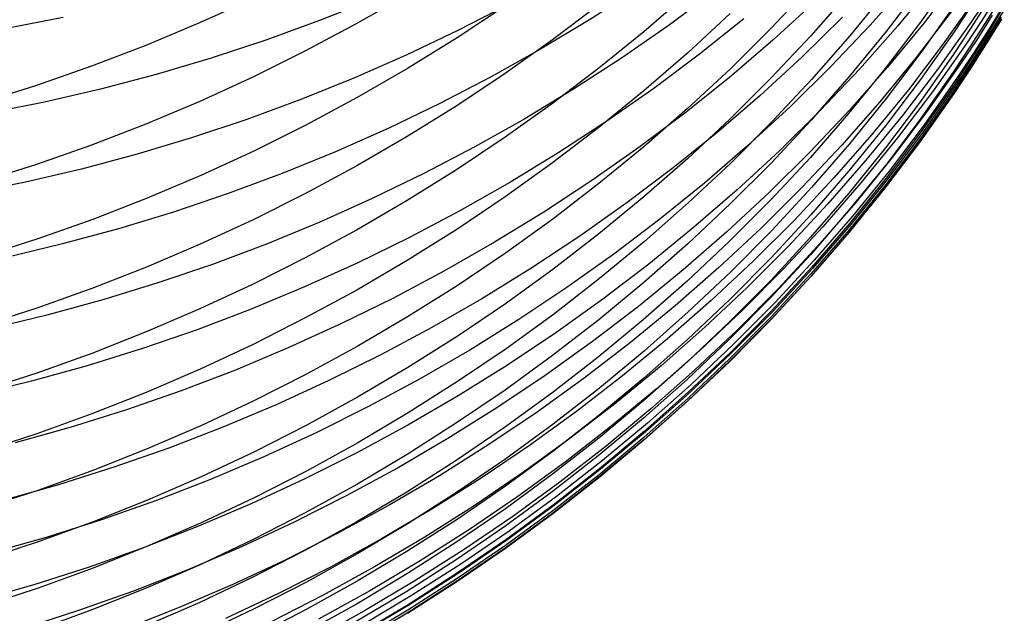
# Model space of a CAD drawing. Extents: x -383 to 1849, y -1185 to -529.
# Tile 244 of 256: x 213 to 221, y -1117 to -1112. Entities that reach past the tile are written whole.
import ezdxf

# ---------------------------------------------------------------- set-up
doc = ezdxf.new("R2010")
doc.units = 0
doc.layers.add('PREDEFINITO', color=7, linetype='CONTINUOUS')

msp = doc.modelspace()

# ---------------------------------------------------------------- linework, layer by layer
at = {"layer": 'PREDEFINITO'}
for p, q in [((220.7831, -1111.5138, 589.6073), (220.5029, -1111.9104, 589.6515)), ((219.584, -1111.6075, 597.4319), (219.252, -1111.9599, 597.5002)), ((220.3979, -1111.5774, 555.6841), (220.081, -1111.9342, 555.5798)), ((220.5088, -1111.6013, 591.5585), (220.2147, -1111.9874, 591.6097)), ((220.6177, -1111.5711, 557.6246), (220.3127, -1111.94, 557.527)), ((220.8249, -1111.5342, 559.5528), (220.5329, -1111.9146, 559.4625)), ((216.1992, -1111.6824, 607.5778), (215.7768, -1111.9242, 607.6499)), ((218.1323, -1111.6319, 545.5289), (217.731, -1111.8898, 545.407)), ((218.5536, -1111.6719, 601.4325), (218.1864, -1111.9895, 601.507)), ((218.773, -1111.6557, 547.6203), (218.3907, -1111.939, 547.499)), ((219.9039, -1111.6589, 595.4728), (219.5843, -1112.0228, 595.536)), ((220.2173, -1111.6491, 593.5133), (219.9103, -1112.0245, 593.5708)), ((221.147, -1111.6915, 567.0482), (221.0165, -1111.8952, 567.0199)), ((214.9086, -1111.7132, 609.6853), (214.4647, -1111.9151, 609.7498)), ((215.9139, -1111.7191, 541.1058), (215.4691, -1111.8967, 540.9965)), ((217.0264, -1111.7739, 605.532), (216.6211, -1112.0418, 605.6061)), ((217.053, -1111.7605, 543.3107), (216.6283, -1111.9791, 543.1939)), ((217.8096, -1111.7645, 603.4805), (217.4222, -1112.058, 603.5555)), ((219.6183, -1111.7398, 551.6723), (219.2659, -1112.0613, 551.5579)), ((220.7902, -1111.7629, 587.6941), (220.5103, -1112.1605, 587.7299)), ((220.9728, -1111.6983, 563.3077), (220.6943, -1112.0915, 563.234)), ((221.049, -1111.7667, 583.8348), (220.918, -1111.9718, 583.8453)), ((221.0595, -1111.7101, 565.181), (220.9252, -1111.9109, 565.1483)), ((221.1765, -1111.7044, 581.9268), (221.0491, -1111.9119, 581.9338)), ((221.2055, -1111.7575, 570.7453), (221.0783, -1111.9644, 570.7261)), ((218.9096, -1111.836, 599.464), (218.5535, -1112.1659, 599.5347)), ((220.7601, -1111.8225, 561.3919), (220.4677, -1112.2048, 561.3104)), ((220.919, -1111.7877, 585.7661), (220.7844, -1111.9903, 585.7802)), ((221.1049, -1111.852, 568.8846), (220.9741, -1112.0561, 568.8609)), ((221.1831, -1111.8094, 580.0057), (221.0558, -1112.0171, 580.0086)), ((221.1929, -1111.8227, 572.5861), (221.0655, -1112.03, 572.5718)), ((213.3208, -1111.8694, 538.6444), (212.8472, -1111.9621, 538.562)), ((214.4647, -1111.9151, 609.7498), (214.0146, -1112.1037, 609.8101)), ((215.4691, -1111.8967, 540.9965), (215.0184, -1112.0609, 540.892)), ((215.7768, -1111.9242, 607.6499), (215.3467, -1112.1534, 607.7182)), ((217.731, -1111.8898, 545.407), (217.3211, -1112.1357, 545.2887)), ((218.3907, -1111.939, 547.499), (217.9988, -1112.2107, 547.3809)), ((219.0244, -1111.8812, 549.5913), (218.6515, -1112.1785, 549.4744)), ((219.8494, -1111.8679, 553.6272), (219.5087, -1112.2019, 553.5185)), ((220.081, -1111.9342, 555.5798), (219.7518, -1112.2808, 555.4774)), ((220.3127, -1111.94, 557.527), (219.9947, -1112.299, 557.4311)), ((220.5029, -1111.9104, 589.6515), (220.2089, -1112.2975, 589.6946)), ((220.5329, -1111.9146, 559.4625), (220.2276, -1112.2852, 559.3736)), ((220.9252, -1111.9109, 565.1483), (220.6459, -1112.3056, 565.0837)), ((221.0165, -1111.8952, 567.0199), (220.8822, -1112.0966, 566.9918)), ((221.0491, -1111.9119, 581.9338), (220.918, -1112.1172, 581.9407)), ((221.1774, -1111.8866, 578.1177), (221.0501, -1112.0942, 578.1151)), ((221.179, -1111.8664, 574.375), (221.0517, -1112.0738, 574.364)), ((221.1817, -1111.884, 576.164), (221.0542, -1112.0915, 576.1552)), ((216.6283, -1111.9791, 543.1939), (216.1963, -1112.1849, 543.0814)), ((218.1864, -1111.9895, 601.507), (217.8088, -1112.2958, 601.5789)), ((219.252, -1111.9599, 597.5002), (218.908, -1112.3017, 597.5665)), ((219.5843, -1112.0228, 595.536), (219.2523, -1112.3764, 595.5975)), ((220.2147, -1111.9874, 591.6097), (219.9072, -1112.3638, 591.6596)), ((220.7844, -1111.9903, 585.7802), (220.5046, -1112.3884, 585.8079)), ((220.918, -1111.9718, 583.8453), (220.7834, -1112.1747, 583.8557)), ((221.0558, -1112.0171, 580.0086), (220.9249, -1112.2225, 580.0115)), ((221.0783, -1111.9644, 570.7261), (220.9475, -1112.1689, 570.7071)), ((214.0146, -1112.1037, 609.8101), (213.5588, -1112.2787, 609.866)), ((215.0184, -1112.0609, 540.892), (214.5621, -1112.2116, 540.7926)), ((216.6211, -1112.0418, 605.6061), (216.2072, -1112.2975, 605.6769)), ((217.4222, -1112.058, 603.5555), (217.0251, -1112.3397, 603.6275)), ((219.2659, -1112.0613, 551.5579), (218.9025, -1112.3719, 551.446)), ((219.9103, -1112.0245, 593.5708), (219.5905, -1112.3898, 593.6269)), ((220.6943, -1112.0915, 563.234), (220.4019, -1112.4751, 563.1615)), ((220.8822, -1112.0966, 566.9918), (220.6031, -1112.4925, 566.9364)), ((220.9741, -1112.0561, 568.8609), (220.8398, -1112.258, 568.8374)), ((221.0501, -1112.0942, 578.1151), (220.9191, -1112.2996, 578.1126)), ((221.0517, -1112.0738, 574.364), (220.9207, -1112.2789, 574.3532)), ((221.0542, -1112.0915, 576.1552), (220.9231, -1112.2967, 576.1464)), ((221.0655, -1112.03, 572.5718), (220.9345, -1112.2349, 572.5576)), ((215.3467, -1112.1534, 607.7182), (214.9095, -1112.3697, 607.7827)), ((216.1963, -1112.1849, 543.0814), (215.7574, -1112.3778, 542.9732)), ((217.3211, -1112.1357, 545.2887), (216.9029, -1112.3694, 545.1742)), ((218.5535, -1112.1659, 599.5347), (218.1864, -1112.4848, 599.603)), ((218.6515, -1112.1785, 549.4744), (218.2685, -1112.4645, 549.3604)), ((220.5103, -1112.1605, 587.7299), (220.2167, -1112.5485, 587.7648)), ((220.7834, -1112.1747, 583.8557), (220.5036, -1112.5733, 583.8761)), ((220.918, -1112.1172, 581.9407), (220.7832, -1112.3201, 581.9476)), ((220.9475, -1112.1689, 570.7071), (220.813, -1112.3712, 570.6883)), ((214.5621, -1112.2116, 540.7926), (214.1009, -1112.3484, 540.6982)), ((217.9988, -1112.2107, 547.3809), (217.5978, -1112.4706, 547.2661)), ((219.5087, -1112.2019, 553.5185), (219.1565, -1112.5253, 553.4122)), ((220.4677, -1112.2048, 561.3104), (220.1619, -1112.5774, 561.2303)), ((220.8398, -1112.258, 568.8374), (220.5605, -1112.6547, 568.791)), ((220.9249, -1112.2225, 580.0115), (220.7902, -1112.4256, 580.0143)), ((220.9345, -1112.2349, 572.5576), (220.7998, -1112.4376, 572.5434)), ((213.5588, -1112.2787, 609.866), (213.0978, -1112.4398, 609.9175)), ((214.1009, -1112.3484, 540.6982), (213.6351, -1112.4711, 540.6091)), ((216.2072, -1112.2975, 605.6769), (215.7852, -1112.5408, 605.7442)), ((217.0251, -1112.3397, 603.6275), (216.6191, -1112.6094, 603.6964)), ((217.8088, -1112.2958, 601.5789), (217.4212, -1112.5906, 601.6481)), ((218.908, -1112.3017, 597.5665), (218.5527, -1112.6326, 597.6307)), ((219.7518, -1112.2808, 555.4774), (219.4106, -1112.617, 555.3769)), ((219.9947, -1112.299, 557.4311), (219.6644, -1112.6477, 557.337)), ((220.2089, -1112.2975, 589.6946), (219.9015, -1112.6746, 589.7366)), ((220.2276, -1112.2852, 559.3736), (219.9093, -1112.6459, 559.2863)), ((220.6459, -1112.3056, 565.0837), (220.3529, -1112.6908, 565.0201)), ((220.7832, -1112.3201, 581.9476), (220.503, -1112.719, 581.961)), ((220.9191, -1112.2996, 578.1126), (220.7845, -1112.5026, 578.11)), ((220.9207, -1112.2789, 574.3532), (220.7861, -1112.4817, 574.3425)), ((220.9231, -1112.2967, 576.1464), (220.7883, -1112.4996, 576.1378)), ((214.9095, -1112.3697, 607.7827), (214.4656, -1112.5728, 607.8432)), ((215.7574, -1112.3778, 542.9732), (215.312, -1112.5575, 542.8695)), ((216.9029, -1112.3694, 545.1742), (216.4769, -1112.5905, 545.0636)), ((218.9025, -1112.3719, 551.446), (218.5285, -1112.6714, 551.3367)), ((219.2523, -1112.3764, 595.5975), (218.9085, -1112.7194, 595.6571)), ((219.5905, -1112.3898, 593.6269), (219.2582, -1112.7448, 593.6813)), ((219.9072, -1112.3638, 591.6596), (219.5869, -1112.7301, 591.7082)), ((220.5046, -1112.3884, 585.8079), (220.211, -1112.7768, 585.8349)), ((220.7902, -1112.4256, 580.0143), (220.5104, -1112.8249, 580.0199)), ((220.813, -1112.3712, 570.6883), (220.5334, -1112.7687, 570.651)), ((213.0978, -1112.4398, 609.9175), (212.6321, -1112.5868, 609.9645)), ((213.6351, -1112.4711, 540.6091), (213.1653, -1112.5794, 540.5254)), ((217.5978, -1112.4706, 547.2661), (217.188, -1112.7184, 547.1547)), ((218.1864, -1112.4848, 599.603), (217.8089, -1112.7924, 599.6689)), ((218.2685, -1112.4645, 549.3604), (217.8759, -1112.7388, 549.2493)), ((220.4019, -1112.4751, 563.1615), (220.0962, -1112.8489, 563.0902)), ((220.6031, -1112.4925, 566.9364), (220.3102, -1112.8789, 566.8818)), ((220.7845, -1112.5026, 578.11), (220.5046, -1112.9017, 578.1051)), ((220.7861, -1112.4817, 574.3425), (220.5062, -1112.8803, 574.3213)), ((220.7883, -1112.4996, 576.1378), (220.5081, -1112.8984, 576.1208)), ((220.7998, -1112.4376, 572.5434), (220.5197, -1112.836, 572.5156)), ((213.1653, -1112.5794, 540.5254), (212.6918, -1112.6732, 540.4473)), ((214.4656, -1112.5728, 607.8432), (214.0156, -1112.7625, 607.8998)), ((215.312, -1112.5575, 542.8695), (214.8608, -1112.7237, 542.7704)), ((215.7852, -1112.5408, 605.7442), (215.3556, -1112.7713, 605.808)), ((216.4769, -1112.5905, 545.0636), (216.0436, -1112.7989, 544.9569)), ((217.4212, -1112.5906, 601.6481), (217.024, -1112.8736, 601.7146)), ((219.1565, -1112.5253, 553.4122), (218.7933, -1112.8377, 553.3081)), ((220.1619, -1112.5774, 561.2303), (219.8433, -1112.9399, 561.1515)), ((220.2167, -1112.5485, 587.7648), (219.9097, -1112.9268, 587.7988)), ((220.5036, -1112.5733, 583.8761), (220.21, -1112.9622, 583.896)), ((216.6191, -1112.6094, 603.6964), (216.2045, -1112.8669, 603.7622)), ((218.5285, -1112.6714, 551.3367), (218.1444, -1112.9595, 551.23)), ((218.5527, -1112.6326, 597.6307), (218.1864, -1112.9525, 597.6928)), ((219.4106, -1112.617, 555.3769), (219.0579, -1112.9424, 555.2786)), ((219.6644, -1112.6477, 557.337), (219.322, -1112.986, 557.2447)), ((219.9093, -1112.6459, 559.2863), (219.5786, -1112.9962, 559.2006)), ((219.9015, -1112.6746, 589.7366), (219.5813, -1113.0416, 589.7775)), ((220.5605, -1112.6547, 568.791), (220.2674, -1113.0417, 568.7455)), ((214.0156, -1112.7625, 607.8998), (213.5599, -1112.9386, 607.9522)), ((214.8608, -1112.7237, 542.7704), (214.4041, -1112.8762, 542.676)), ((217.188, -1112.7184, 547.1547), (216.77, -1112.9539, 547.0468)), ((217.8759, -1112.7388, 549.2493), (217.474, -1113.0013, 549.1414)), ((218.9085, -1112.7194, 595.6571), (218.5532, -1113.0516, 595.7148)), ((219.2582, -1112.7448, 593.6813), (218.9141, -1113.0893, 593.7342)), ((219.5869, -1112.7301, 591.7082), (219.2542, -1113.0861, 591.7554)), ((220.3529, -1112.6908, 565.0201), (220.0464, -1113.0661, 564.9576)), ((220.503, -1112.719, 581.961), (220.209, -1113.1082, 581.9741)), ((215.3556, -1112.7713, 605.808), (214.9188, -1112.9889, 605.8682)), ((216.0436, -1112.7989, 544.9569), (215.6035, -1112.9943, 544.8544)), ((217.8089, -1112.7924, 599.6689), (217.4213, -1113.0885, 599.7323)), ((218.7933, -1112.8377, 553.3081), (218.4195, -1113.1388, 553.2066)), ((220.211, -1112.7768, 585.8349), (219.9041, -1113.1554, 585.8613)), ((220.5104, -1112.8249, 580.0199), (220.2167, -1113.2145, 580.0254)), ((220.5197, -1112.836, 572.5156), (220.2258, -1113.2248, 572.4883)), ((220.5334, -1112.7687, 570.651), (220.24, -1113.1566, 570.6145)), ((214.4041, -1112.8762, 542.676), (213.9425, -1113.0148, 542.5865)), ((216.2045, -1112.8669, 603.7622), (215.7817, -1113.1119, 603.8248)), ((217.024, -1112.8736, 601.7146), (216.6178, -1113.1447, 601.7782)), ((219.9097, -1112.9268, 587.7988), (219.5898, -1113.2948, 587.8319)), ((220.0962, -1112.8489, 563.0902), (219.7777, -1113.2126, 563.0201)), ((220.3102, -1112.8789, 566.8818), (220.0039, -1113.2554, 566.8281)), ((220.5046, -1112.9017, 578.1051), (220.211, -1113.2911, 578.1003)), ((220.5062, -1112.8803, 574.3213), (220.2126, -1113.2692, 574.3007)), ((220.5081, -1112.8984, 576.1208), (220.2141, -1113.2875, 576.1042)), ((213.5599, -1112.9386, 607.9522), (213.0989, -1113.1007, 608.0006)), ((214.9188, -1112.9889, 605.8682), (214.4754, -1113.1932, 605.9248)), ((215.6035, -1112.9943, 544.8544), (215.1571, -1113.1763, 544.7561)), ((216.77, -1112.9539, 547.0468), (216.3443, -1113.1768, 546.9426)), ((217.474, -1113.0013, 549.1414), (217.0636, -1113.2516, 549.0368)), ((218.1444, -1112.9595, 551.23), (217.7507, -1113.2359, 551.1263)), ((218.1864, -1112.9525, 597.6928), (217.8097, -1113.2611, 597.7526)), ((219.0579, -1112.9424, 555.2786), (218.6943, -1113.2567, 555.1825)), ((219.322, -1112.986, 557.2447), (218.9682, -1113.3135, 557.1544)), ((219.5786, -1112.9962, 559.2006), (219.236, -1113.336, 559.1167)), ((219.8433, -1112.9399, 561.1515), (219.5122, -1113.2921, 561.0743)), ((220.21, -1112.9622, 583.896), (219.9031, -1113.3413, 583.9154)), ((213.9425, -1113.0148, 542.5865), (213.4763, -1113.1392, 542.502)), ((217.4213, -1113.0885, 599.7323), (217.0243, -1113.3728, 599.7932)), ((218.5532, -1113.0516, 595.7148), (218.187, -1113.3727, 595.7706)), ((218.9141, -1113.0893, 593.7342), (218.5586, -1113.4229, 593.7853)), ((219.2542, -1113.0861, 591.7554), (218.9095, -1113.4314, 591.8012)), ((219.5813, -1113.0416, 589.7775), (219.2487, -1113.3983, 589.8172)), ((220.0464, -1113.0661, 564.9576), (219.7271, -1113.4314, 564.8962)), ((220.2674, -1113.0417, 568.7455), (219.9609, -1113.4189, 568.7007)), ((213.0989, -1113.1007, 608.0006), (212.6332, -1113.2486, 608.0446)), ((213.4763, -1113.1392, 542.502), (213.006, -1113.2492, 542.4227)), ((215.1571, -1113.1763, 544.7561), (214.7047, -1113.3449, 544.6622)), ((215.7817, -1113.1119, 603.8248), (215.3514, -1113.3441, 603.8842)), ((216.3443, -1113.1768, 546.9426), (215.9112, -1113.3868, 546.8422)), ((216.6178, -1113.1447, 601.7782), (216.2031, -1113.4034, 601.8389)), ((218.4195, -1113.1388, 553.2066), (218.0357, -1113.4285, 553.1075)), ((219.9041, -1113.1554, 585.8613), (219.5844, -1113.5238, 585.887)), ((220.209, -1113.1082, 581.9741), (219.9017, -1113.4875, 581.9869)), ((220.24, -1113.1566, 570.6145), (219.9334, -1113.5346, 570.5786)), ((213.006, -1113.2492, 542.4227), (212.5322, -1113.3444, 542.3486)), ((214.4754, -1113.1932, 605.9248), (214.0258, -1113.384, 605.9776)), ((217.0636, -1113.2516, 549.0368), (216.6448, -1113.4895, 548.9354)), ((217.7507, -1113.2359, 551.1263), (217.3479, -1113.5003, 551.0254)), ((218.6943, -1113.2567, 555.1825), (218.3201, -1113.5598, 555.0886)), ((219.7777, -1113.2126, 563.0201), (219.4467, -1113.566, 562.9514)), ((220.0039, -1113.2554, 566.8281), (219.6848, -1113.6218, 566.7755)), ((220.2167, -1113.2145, 580.0254), (219.9097, -1113.5942, 580.0307)), ((220.2258, -1113.2248, 572.4883), (219.9186, -1113.6037, 572.4616)), ((217.8097, -1113.2611, 597.7526), (217.4229, -1113.558, 597.8102)), ((218.9682, -1113.3135, 557.1544), (218.6034, -1113.63, 557.0661)), ((219.236, -1113.336, 559.1167), (218.8819, -1113.6649, 559.0345)), ((219.5122, -1113.2921, 561.0743), (219.1692, -1113.6337, 560.9986)), ((219.5898, -1113.2948, 587.8319), (219.2576, -1113.6525, 587.864)), ((219.9031, -1113.3413, 583.9154), (219.5834, -1113.7101, 583.9343)), ((220.211, -1113.2911, 578.1003), (219.904, -1113.6705, 578.0956)), ((220.2126, -1113.2692, 574.3007), (219.9056, -1113.6483, 574.2805)), ((220.2141, -1113.2875, 576.1042), (219.9067, -1113.6669, 576.0881)), ((214.0258, -1113.384, 605.9776), (213.5704, -1113.5611, 606.0265)), ((214.7047, -1113.3449, 544.6622), (214.247, -1113.4996, 544.5728)), ((215.3514, -1113.3441, 603.8842), (214.9139, -1113.5633, 603.9402)), ((215.9112, -1113.3868, 546.8422), (215.4714, -1113.5837, 546.7457)), ((216.2031, -1113.4034, 601.8389), (215.7802, -1113.6496, 601.8967)), ((217.0243, -1113.3728, 599.7932), (216.6182, -1113.6449, 599.8515)), ((218.187, -1113.3727, 595.7706), (217.8103, -1113.6824, 595.8244)), ((218.5586, -1113.4229, 593.7853), (218.1921, -1113.7453, 593.8348)), ((219.2487, -1113.3983, 589.8172), (218.9042, -1113.7442, 589.8558)), ((219.9609, -1113.4189, 568.7007), (219.6417, -1113.786, 568.6568)), ((214.247, -1113.4996, 544.5728), (213.7843, -1113.6403, 544.488)), ((216.6448, -1113.4895, 548.9354), (216.2184, -1113.7148, 548.8375)), ((217.3479, -1113.5003, 551.0254), (216.9363, -1113.7526, 550.9275)), ((218.0357, -1113.4285, 553.1075), (217.6423, -1113.7064, 553.0111)), ((218.9095, -1113.4314, 591.8012), (218.5534, -1113.7659, 591.8455)), ((219.7271, -1113.4314, 564.8962), (219.3953, -1113.7864, 564.836)), ((219.9017, -1113.4875, 581.9869), (219.5815, -1113.8566, 581.9994)), ((213.5704, -1113.5611, 606.0265), (213.1098, -1113.7241, 606.0717)), ((214.9139, -1113.5633, 603.9402), (214.4698, -1113.7691, 603.9928)), ((215.4714, -1113.5837, 546.7457), (215.0251, -1113.7673, 546.6533)), ((217.4229, -1113.558, 597.8102), (217.0267, -1113.8431, 597.8655)), ((218.3201, -1113.5598, 555.0886), (217.9358, -1113.8514, 554.9971)), ((219.4467, -1113.566, 562.9514), (219.1039, -1113.9087, 562.8842)), ((219.5844, -1113.5238, 585.887), (219.2523, -1113.8818, 585.9119)), ((219.9334, -1113.5346, 570.5786), (219.6139, -1113.9025, 570.5435)), ((213.7843, -1113.6403, 544.488), (213.3171, -1113.7667, 544.408)), ((215.7802, -1113.6496, 601.8967), (215.3498, -1113.8829, 601.9515)), ((216.6182, -1113.6449, 599.8515), (216.2035, -1113.9048, 599.9071)), ((218.6034, -1113.63, 557.0661), (218.228, -1113.9352, 556.9798)), ((218.8819, -1113.6649, 559.0345), (218.5168, -1113.9828, 558.9541)), ((219.1692, -1113.6337, 560.9986), (218.8147, -1113.9646, 560.9246)), ((219.2576, -1113.6525, 587.864), (218.9135, -1113.9996, 587.8952)), ((219.6848, -1113.6218, 566.7755), (219.3532, -1113.9779, 566.7239)), ((219.904, -1113.6705, 578.0956), (219.5842, -1114.0398, 578.091)), ((219.9056, -1113.6483, 574.2805), (219.5858, -1114.0171, 574.2608)), ((219.9067, -1113.6669, 576.0881), (219.5865, -1114.036, 576.0723)), ((219.9097, -1113.5942, 580.0307), (219.5898, -1113.9637, 580.0359)), ((219.9186, -1113.6037, 572.4616), (219.5984, -1113.9725, 572.4354)), ((213.1098, -1113.7241, 606.0717), (212.6445, -1113.8728, 606.1128)), ((216.2184, -1113.7148, 548.8375), (215.7846, -1113.9271, 548.7432)), ((216.9363, -1113.7526, 550.9275), (216.5166, -1113.9924, 550.8328)), ((217.6423, -1113.7064, 553.0111), (217.2397, -1113.9724, 552.9174)), ((217.8103, -1113.6824, 595.8244), (217.4236, -1113.9804, 595.8762)), ((218.1921, -1113.7453, 593.8348), (217.8151, -1114.0564, 593.8825)), ((218.9042, -1113.7442, 589.8558), (218.5483, -1114.0793, 589.8931)), ((219.5834, -1113.7101, 583.9343), (219.2513, -1114.0685, 583.9527)), ((213.3171, -1113.7667, 544.408), (212.846, -1113.8786, 544.3329)), ((214.4698, -1113.7691, 603.9928), (214.0195, -1113.9614, 604.0419)), ((215.0251, -1113.7673, 546.6533), (214.573, -1113.9372, 546.5649)), ((218.5534, -1113.7659, 591.8455), (218.1863, -1114.0892, 591.8884)), ((219.3953, -1113.7864, 564.836), (219.0516, -1114.1308, 564.7771)), ((219.6417, -1113.786, 568.6568), (219.3101, -1114.1426, 568.6138)), ((215.3498, -1113.8829, 601.9515), (214.9122, -1114.1032, 602.0032)), ((216.2035, -1113.9048, 599.9071), (215.7807, -1114.152, 599.9601)), ((217.0267, -1113.8431, 597.8655), (216.6214, -1114.116, 597.9184)), ((217.9358, -1113.8514, 554.9971), (217.542, -1114.1312, 554.9081)), ((219.1039, -1113.9087, 562.8842), (218.7496, -1114.2406, 562.8183)), ((219.2523, -1113.8818, 585.9119), (218.9084, -1114.229, 585.9361)), ((219.5815, -1113.8566, 581.9994), (219.2489, -1114.2152, 582.0115)), ((219.6139, -1113.9025, 570.5435), (219.282, -1114.2599, 570.5091)), ((214.0195, -1113.9614, 604.0419), (213.5634, -1114.1398, 604.0875)), ((214.573, -1113.9372, 546.5649), (214.1155, -1114.0933, 546.4808)), ((215.7846, -1113.9271, 548.7432), (215.3441, -1114.1263, 548.6525)), ((216.5166, -1113.9924, 550.8328), (216.0892, -1114.2196, 550.7413)), ((217.2397, -1113.9724, 552.9174), (216.8286, -1114.226, 552.8266)), ((217.4236, -1113.9804, 595.8762), (217.0274, -1114.2665, 595.9259)), ((218.228, -1113.9352, 556.9798), (217.8426, -1114.2289, 556.8958)), ((218.5168, -1113.9828, 558.9541), (218.1411, -1114.2893, 558.8757)), ((218.8147, -1113.9646, 560.9246), (218.4492, -1114.2843, 560.8522)), ((218.9135, -1113.9996, 587.8952), (218.5579, -1114.3357, 587.9255)), ((219.3532, -1113.9779, 566.7239), (219.0098, -1114.3234, 566.6734)), ((219.5898, -1113.9637, 580.0359), (219.2576, -1114.3229, 580.041)), ((219.5984, -1113.9725, 572.4354), (219.2659, -1114.3309, 572.4098)), ((217.8151, -1114.0564, 593.8825), (217.4281, -1114.3558, 593.9284)), ((218.5483, -1114.0793, 589.8931), (218.1814, -1114.4031, 589.9292)), ((219.2513, -1114.0685, 583.9527), (218.9074, -1114.4162, 583.9705)), ((219.5842, -1114.0398, 578.091), (219.2521, -1114.3987, 578.0866)), ((219.5858, -1114.0171, 574.2608), (219.2537, -1114.3755, 574.2416)), ((219.5865, -1114.036, 576.0723), (219.2538, -1114.3948, 576.057)), ((213.5634, -1114.1398, 604.0875), (213.1022, -1114.3041, 604.1295)), ((214.1155, -1114.0933, 546.4808), (213.653, -1114.2352, 546.4011)), ((214.9122, -1114.1032, 602.0032), (214.468, -1114.3101, 602.0518)), ((215.3441, -1114.1263, 548.6525), (214.8972, -1114.312, 548.5657)), ((215.7807, -1114.152, 599.9601), (215.3504, -1114.3863, 600.0103)), ((216.6214, -1114.116, 597.9184), (216.2075, -1114.3765, 597.9689)), ((217.542, -1114.1312, 554.9081), (217.139, -1114.399, 554.8215)), ((218.1863, -1114.0892, 591.8884), (217.8088, -1114.4011, 591.9298)), ((219.0516, -1114.1308, 564.7771), (218.6965, -1114.4642, 564.7195)), ((219.3101, -1114.1426, 568.6138), (218.9666, -1114.4886, 568.5718)), ((213.653, -1114.2352, 546.4011), (213.1861, -1114.3628, 546.3259)), ((216.0892, -1114.2196, 550.7413), (215.6545, -1114.4337, 550.6532)), ((216.8286, -1114.226, 552.8266), (216.4092, -1114.4672, 552.7387)), ((217.8426, -1114.2289, 556.8958), (217.4476, -1114.5107, 556.814)), ((218.7496, -1114.2406, 562.8183), (218.3843, -1114.5613, 562.754)), ((218.9084, -1114.229, 585.9361), (218.553, -1114.5653, 585.9595)), ((219.2489, -1114.2152, 582.0115), (218.9045, -1114.5631, 582.0232)), ((213.1022, -1114.3041, 604.1295), (212.6362, -1114.4541, 604.1678)), ((214.468, -1114.3101, 602.0518), (214.0176, -1114.5033, 602.0971)), ((214.8972, -1114.312, 548.5657), (214.4444, -1114.4841, 548.4827)), ((217.0274, -1114.2665, 595.9259), (216.6222, -1114.5403, 595.9735)), ((218.1411, -1114.2893, 558.8757), (217.7555, -1114.5843, 558.7993)), ((218.4492, -1114.2843, 560.8522), (218.0732, -1114.5927, 560.7815)), ((219.0098, -1114.3234, 566.6734), (218.6549, -1114.6579, 566.6241)), ((219.2576, -1114.3229, 580.041), (218.9135, -1114.6713, 580.0458)), ((219.2659, -1114.3309, 572.4098), (218.9215, -1114.6785, 572.3849)), ((219.282, -1114.2599, 570.5091), (218.9382, -1114.6066, 570.4755)), ((213.1861, -1114.3628, 546.3259), (212.7151, -1114.4757, 546.2553)), ((215.3504, -1114.3863, 600.0103), (214.9129, -1114.6075, 600.0576)), ((216.2075, -1114.3765, 597.9689), (215.7856, -1114.6243, 598.017)), ((217.139, -1114.399, 554.8215), (216.7275, -1114.6544, 554.7377)), ((217.4281, -1114.3558, 593.9284), (217.0316, -1114.6432, 593.9725)), ((217.8088, -1114.4011, 591.9298), (217.4212, -1114.7012, 591.9696)), ((218.1814, -1114.4031, 589.9292), (217.804, -1114.7154, 589.964)), ((218.5579, -1114.3357, 587.9255), (218.1915, -1114.6605, 587.9547)), ((219.2521, -1114.3987, 578.0866), (218.9081, -1114.7468, 578.0823)), ((219.2538, -1114.3948, 576.057), (218.9093, -1114.7428, 576.0422)), ((219.2537, -1114.3755, 574.2416), (218.9096, -1114.7232, 574.2229)), ((214.4444, -1114.4841, 548.4827), (213.9863, -1114.6421, 548.4037)), ((215.6545, -1114.4337, 550.6532), (215.2131, -1114.6346, 550.5685)), ((216.4092, -1114.4672, 552.7387), (215.9821, -1114.6956, 552.6538)), ((218.6965, -1114.4642, 564.7195), (218.3304, -1114.7865, 564.6632)), ((218.9074, -1114.4162, 583.9705), (218.552, -1114.7529, 583.9877)), ((218.9666, -1114.4886, 568.5718), (218.6116, -1114.8236, 568.5307)), ((214.0176, -1114.5033, 602.0971), (213.5615, -1114.6827, 602.1392)), ((216.6222, -1114.5403, 595.9735), (216.2084, -1114.8018, 596.0189)), ((217.4476, -1114.5107, 556.814), (217.0435, -1114.7804, 556.7346)), ((218.3843, -1114.5613, 562.754), (218.0086, -1114.8706, 562.6913)), ((218.553, -1114.5653, 585.9595), (218.1867, -1114.8903, 585.9821)), ((218.9045, -1114.5631, 582.0232), (218.5486, -1114.9, 582.0345)), ((213.9863, -1114.6421, 548.4037), (213.5232, -1114.786, 548.3288)), ((214.9129, -1114.6075, 600.0576), (214.4687, -1114.8153, 600.1021)), ((215.2131, -1114.6346, 550.5685), (214.7654, -1114.8221, 550.4873)), ((215.7856, -1114.6243, 598.017), (215.356, -1114.8591, 598.0625)), ((216.7275, -1114.6544, 554.7377), (216.3077, -1114.8972, 554.6565)), ((217.0316, -1114.6432, 593.9725), (216.626, -1114.9184, 594.0147)), ((217.7555, -1114.5843, 558.7993), (217.3603, -1114.8673, 558.725)), ((218.0732, -1114.5927, 560.7815), (217.6871, -1114.8894, 560.7127)), ((218.1915, -1114.6605, 587.9547), (217.8145, -1114.9739, 587.9829)), ((218.6549, -1114.6579, 566.6241), (218.289, -1114.9813, 566.5759)), ((218.9382, -1114.6066, 570.4755), (218.583, -1114.9424, 570.4428)), ((213.5615, -1114.6827, 602.1392), (213.1001, -1114.8479, 602.178)), ((215.9821, -1114.6956, 552.6538), (215.5478, -1114.9109, 552.572)), ((217.4212, -1114.7012, 591.9696), (217.0242, -1114.9894, 592.0078)), ((217.804, -1114.7154, 589.964), (217.4167, -1115.016, 589.9974)), ((218.9093, -1114.7428, 576.0422), (218.5533, -1115.0799, 576.0278)), ((218.9096, -1114.7232, 574.2229), (218.5542, -1115.0599, 574.2048)), ((218.9135, -1114.6713, 580.0458), (218.558, -1115.0087, 580.0506)), ((218.9215, -1114.6785, 572.3849), (218.5656, -1115.0152, 572.3605)), ((213.5232, -1114.786, 548.3288), (213.0557, -1114.9154, 548.2582)), ((214.4687, -1114.8153, 600.1021), (214.0184, -1115.0093, 600.1437)), ((214.7654, -1114.8221, 550.4873), (214.3118, -1114.9957, 550.4098)), ((216.2084, -1114.8018, 596.0189), (215.7865, -1115.0504, 596.0622)), ((217.0435, -1114.7804, 556.7346), (216.6307, -1115.0378, 556.6575)), ((218.3304, -1114.7865, 564.6632), (217.9537, -1115.0974, 564.6083)), ((218.552, -1114.7529, 583.9877), (218.1857, -1115.0783, 584.0043)), ((218.6116, -1114.8236, 568.5307), (218.2458, -1115.1474, 568.4906)), ((218.9081, -1114.7468, 578.0823), (218.5526, -1115.0838, 578.0782)), ((213.1001, -1114.8479, 602.178), (212.6341, -1114.9987, 602.2134)), ((215.356, -1114.8591, 598.0625), (214.9193, -1115.0807, 598.1055)), ((216.3077, -1114.8972, 554.6565), (215.8803, -1115.1272, 554.5781)), ((217.3603, -1114.8673, 558.725), (216.9559, -1115.1382, 558.6528)), ((217.6871, -1114.8894, 560.7127), (217.2915, -1115.1742, 560.6458)), ((218.0086, -1114.8706, 562.6913), (217.6229, -1115.1683, 562.6302)), ((218.1867, -1114.8903, 585.9821), (217.81, -1115.2038, 586.0039)), ((218.5486, -1114.9, 582.0345), (218.1818, -1115.2257, 582.0455)), ((213.0557, -1114.9154, 548.2582), (212.5842, -1115.0301, 548.1919)), ((215.5478, -1114.9109, 552.572), (215.1068, -1115.1129, 552.4935)), ((216.626, -1114.9184, 594.0147), (216.2119, -1115.1811, 594.055)), ((217.0242, -1114.9894, 592.0078), (216.618, -1115.2654, 592.0444)), ((217.8145, -1114.9739, 587.9829), (217.4275, -1115.2755, 588.01)), ((218.289, -1114.9813, 566.5759), (217.9126, -1115.2932, 566.5289)), ((218.583, -1114.9424, 570.4428), (218.2169, -1115.2669, 570.4108)), ((214.0184, -1115.0093, 600.1437), (213.5624, -1115.1894, 600.1823)), ((214.3118, -1114.9957, 550.4098), (213.8529, -1115.1554, 550.3361)), ((215.7865, -1115.0504, 596.0622), (215.357, -1115.2861, 596.1031)), ((216.6307, -1115.0378, 556.6575), (216.2098, -1115.2826, 556.583)), ((217.4167, -1115.016, 589.9974), (217.0198, -1115.3046, 590.0296)), ((218.5542, -1115.0599, 574.2048), (218.1878, -1115.3853, 574.1872)), ((218.558, -1115.0087, 580.0506), (218.1915, -1115.3349, 580.0552)), ((218.5656, -1115.0152, 572.3605), (218.1988, -1115.3407, 572.3369)), ((213.8529, -1115.1554, 550.3361), (213.3892, -1115.3008, 550.2662)), ((214.9193, -1115.0807, 598.1055), (214.4759, -1115.2888, 598.1458)), ((215.1068, -1115.1129, 552.4935), (214.6594, -1115.3014, 552.4182)), ((215.8803, -1115.1272, 554.5781), (215.4456, -1115.3441, 554.5026)), ((216.9559, -1115.1382, 558.6528), (216.543, -1115.3967, 558.5828)), ((217.9537, -1115.0974, 564.6083), (217.5671, -1115.3966, 564.5548)), ((218.1857, -1115.0783, 584.0043), (217.809, -1115.3921, 584.0204)), ((218.2458, -1115.1474, 568.4906), (217.8694, -1115.4596, 568.4516)), ((218.5533, -1115.0799, 576.0278), (218.1863, -1115.4057, 576.0138)), ((218.5526, -1115.0838, 578.0782), (218.1863, -1115.4097, 578.0741)), ((213.5624, -1115.1894, 600.1823), (213.1011, -1115.3553, 600.2178)), ((216.2119, -1115.1811, 594.055), (215.7897, -1115.4311, 594.0933)), ((217.2915, -1115.1742, 560.6458), (216.8867, -1115.4468, 560.5808)), ((217.6229, -1115.1683, 562.6302), (217.2276, -1115.4539, 562.5708)), ((217.81, -1115.2038, 586.0039), (217.4233, -1115.5055, 586.0249)), ((218.1818, -1115.2257, 582.0455), (217.8045, -1115.5398, 582.0561)), ((213.3892, -1115.3008, 550.2662), (212.921, -1115.4317, 550.2002)), ((214.4759, -1115.2888, 598.1458), (214.0263, -1115.4832, 598.1835)), ((214.6594, -1115.3014, 552.4182), (214.2062, -1115.4761, 552.3463)), ((215.357, -1115.2861, 596.1031), (214.9203, -1115.5085, 596.1418)), ((216.2098, -1115.2826, 556.583), (215.7813, -1115.5145, 556.5111)), ((216.618, -1115.2654, 592.0444), (216.2034, -1115.5288, 592.0793)), ((217.0198, -1115.3046, 590.0296), (216.614, -1115.5808, 590.0604)), ((217.4275, -1115.2755, 588.01), (217.0311, -1115.5651, 588.036)), ((217.9126, -1115.2932, 566.5289), (217.5262, -1115.5933, 566.4832)), ((218.2169, -1115.2669, 570.4108), (217.8403, -1115.5798, 570.3797)), ((213.1011, -1115.3553, 600.2178), (212.6352, -1115.5067, 600.2502)), ((215.4456, -1115.3441, 554.5026), (215.0042, -1115.5477, 554.4301)), ((216.543, -1115.3967, 558.5828), (216.122, -1115.6425, 558.5151)), ((217.5671, -1115.3966, 564.5548), (217.1709, -1115.6838, 564.5029)), ((217.809, -1115.3921, 584.0204), (217.4222, -1115.6942, 584.0358)), ((218.1878, -1115.3853, 574.1872), (217.8109, -1115.6992, 574.1702)), ((218.1915, -1115.3349, 580.0552), (217.8145, -1115.6495, 580.0596)), ((218.1988, -1115.3407, 572.3369), (217.8215, -1115.6547, 572.3139)), ((214.0263, -1115.4832, 598.1835), (213.571, -1115.6635, 598.2185)), ((214.2062, -1115.4761, 552.3463), (213.7477, -1115.6367, 552.278)), ((215.7897, -1115.4311, 594.0933), (215.3598, -1115.668, 594.1297)), ((216.8867, -1115.4468, 560.5808), (216.4734, -1115.707, 560.5178)), ((217.2276, -1115.4539, 562.5708), (216.8232, -1115.7274, 562.5131)), ((217.8694, -1115.4596, 568.4516), (217.4831, -1115.7601, 568.4136)), ((218.1863, -1115.4057, 576.0138), (217.8089, -1115.72, 576.0004)), ((218.1863, -1115.4097, 578.0741), (217.8094, -1115.7239, 578.0703)), ((214.9203, -1115.5085, 596.1418), (214.477, -1115.7174, 596.178)), ((215.0042, -1115.5477, 554.4301), (214.5565, -1115.7376, 554.3607)), ((215.7813, -1115.5145, 556.5111), (215.3455, -1115.7332, 556.4418)), ((216.2034, -1115.5288, 592.0793), (215.7806, -1115.7794, 592.1126)), ((217.0311, -1115.5651, 588.036), (216.6255, -1115.8424, 588.061)), ((217.4233, -1115.5055, 586.0249), (217.027, -1115.7952, 586.0451)), ((217.8045, -1115.5398, 582.0561), (217.4172, -1115.842, 582.0663)), ((213.7477, -1115.6367, 552.278), (213.2843, -1115.7829, 552.2132)), ((216.122, -1115.6425, 558.5151), (215.6932, -1115.8754, 558.4498)), ((216.614, -1115.5808, 590.0604), (216.1995, -1115.8445, 590.0897)), ((217.5262, -1115.5933, 566.4832), (217.1303, -1115.8815, 566.4388)), ((217.8145, -1115.6495, 580.0596), (217.4276, -1115.9523, 580.0639)), ((217.8403, -1115.5798, 570.3797), (217.4538, -1115.881, 570.3496)), ((213.571, -1115.6635, 598.2185), (213.1104, -1115.8295, 598.2506)), ((214.477, -1115.7174, 596.178), (214.0274, -1115.9124, 596.2119)), ((215.3455, -1115.7332, 556.4418), (214.903, -1115.9385, 556.3753)), ((215.3598, -1115.668, 594.1297), (214.9228, -1115.8916, 594.164)), ((216.4734, -1115.707, 560.5178), (216.0519, -1115.9545, 560.4569)), ((216.8232, -1115.7274, 562.5131), (216.4102, -1115.9883, 562.4572)), ((217.1709, -1115.6838, 564.5029), (216.7656, -1115.9587, 564.4525)), ((217.4222, -1115.6942, 584.0358), (217.026, -1115.9841, 584.0506)), ((217.8089, -1115.72, 576.0004), (217.4214, -1116.0225, 575.9875)), ((217.8094, -1115.7239, 578.0703), (217.4226, -1116.0264, 578.0666)), ((217.8109, -1115.6992, 574.1702), (217.4241, -1116.0013, 574.1537)), ((217.8215, -1115.6547, 572.3139), (217.4341, -1115.9568, 572.2916)), ((213.2843, -1115.7829, 552.2132), (212.8164, -1115.9145, 552.1522)), ((214.5565, -1115.7376, 554.3607), (214.103, -1115.9136, 554.2944)), ((215.7806, -1115.7794, 592.1126), (215.3502, -1116.017, 592.1441)), ((217.027, -1115.7952, 586.0451), (216.6217, -1116.0724, 586.0644)), ((217.4831, -1115.7601, 568.4136), (217.0873, -1116.0486, 568.3768)), ((213.1104, -1115.8295, 598.2506), (212.645, -1115.9809, 598.28)), ((214.9228, -1115.8916, 594.164), (214.4792, -1116.1016, 594.1962)), ((215.6932, -1115.8754, 558.4498), (215.2573, -1116.0951, 558.387)), ((216.1995, -1115.8445, 590.0897), (215.777, -1116.0954, 590.1177)), ((216.6255, -1115.8424, 588.061), (216.2114, -1116.107, 588.0848)), ((217.1303, -1115.8815, 566.4388), (216.7252, -1116.1574, 566.3958)), ((217.4172, -1115.842, 582.0663), (217.0204, -1116.1322, 582.076)), ((217.4538, -1115.881, 570.3496), (217.0577, -1116.1702, 570.3203)), ((214.0274, -1115.9124, 596.2119), (213.5721, -1116.0933, 596.2434)), ((214.103, -1115.9136, 554.2944), (213.6441, -1116.0755, 554.2314)), ((214.903, -1115.9385, 556.3753), (214.4543, -1116.1302, 556.3116)), ((216.0519, -1115.9545, 560.4569), (215.6228, -1116.1889, 560.3982)), ((216.7656, -1115.9587, 564.4525), (216.3518, -1116.2212, 564.4037)), ((217.4276, -1115.9523, 580.0639), (217.0311, -1116.243, 580.0679)), ((217.4341, -1115.9568, 572.2916), (217.0373, -1116.2469, 572.27)), ((215.3502, -1116.017, 592.1441), (214.9127, -1116.2412, 592.1738)), ((216.4102, -1115.9883, 562.4572), (215.9891, -1116.2365, 562.4033)), ((217.026, -1115.9841, 584.0506), (216.6207, -1116.2617, 584.0648)), ((217.0873, -1116.0486, 568.3768), (216.6824, -1116.3248, 568.3411)), ((217.4214, -1116.0225, 575.9875), (217.0245, -1116.3129, 575.975)), ((217.4226, -1116.0264, 578.0666), (217.0263, -1116.3167, 578.063)), ((217.4241, -1116.0013, 574.1537), (217.0277, -1116.2912, 574.1379)), ((213.5721, -1116.0933, 596.2434), (213.1116, -1116.2599, 596.2723)), ((213.6441, -1116.0755, 554.2314), (213.1804, -1116.223, 554.1717)), ((214.4543, -1116.1302, 556.3116), (213.9998, -1116.3079, 556.2508)), ((214.4792, -1116.1016, 594.1962), (214.0293, -1116.2978, 594.2263)), ((215.2573, -1116.0951, 558.387), (214.8147, -1116.3013, 558.3266)), ((215.777, -1116.0954, 590.1177), (215.3468, -1116.3331, 590.1442)), ((216.2114, -1116.107, 588.0848), (215.7892, -1116.3588, 588.1074)), ((216.6217, -1116.0724, 586.0644), (216.2079, -1116.3371, 586.0828)), ((217.0204, -1116.1322, 582.076), (216.6145, -1116.41, 582.0854)), ((213.1804, -1116.223, 554.1717), (212.7123, -1116.3557, 554.1154)), ((215.6228, -1116.1889, 560.3982), (215.1865, -1116.4101, 560.3417)), ((216.3518, -1116.2212, 564.4037), (215.9298, -1116.4708, 564.3565)), ((216.7252, -1116.1574, 566.3958), (216.3116, -1116.4208, 566.3541)), ((217.0577, -1116.1702, 570.3203), (216.6525, -1116.447, 570.292)), ((213.1116, -1116.2599, 596.2723), (212.6463, -1116.4119, 596.2987)), ((213.9998, -1116.3079, 556.2508), (213.54, -1116.4714, 556.1931)), ((214.0293, -1116.2978, 594.2263), (213.5737, -1116.4798, 594.2542)), ((214.8147, -1116.3013, 558.3266), (214.3658, -1116.4937, 558.2689)), ((214.9127, -1116.2412, 592.1738), (214.4685, -1116.4518, 592.2017)), ((215.9891, -1116.2365, 562.4033), (215.5604, -1116.4717, 562.3512)), ((216.6207, -1116.2617, 584.0648), (216.2068, -1116.5267, 584.0784)), ((217.0277, -1116.2912, 574.1379), (216.6223, -1116.5689, 574.1227)), ((217.0311, -1116.243, 580.0679), (216.6256, -1116.5214, 580.0719)), ((217.0373, -1116.2469, 572.27), (216.6313, -1116.5247, 572.2492)), ((215.3468, -1116.3331, 590.1442), (214.9096, -1116.5575, 590.1692)), ((215.7892, -1116.3588, 588.1074), (215.3594, -1116.5975, 588.1289)), ((216.2079, -1116.3371, 586.0828), (215.786, -1116.5889, 586.1003)), ((216.6824, -1116.3248, 568.3411), (216.2689, -1116.5884, 568.3067)), ((217.0245, -1116.3129, 575.975), (216.6184, -1116.5909, 575.9631)), ((217.0263, -1116.3167, 578.063), (216.6209, -1116.5947, 578.0596)), ((213.54, -1116.4714, 556.1931), (213.0754, -1116.6204, 556.1384)), ((214.4685, -1116.4518, 592.2017), (214.0182, -1116.6486, 592.2278)), ((215.1865, -1116.4101, 560.3417), (214.7434, -1116.6178, 560.2874)), ((215.5604, -1116.4717, 562.3512), (215.1245, -1116.6936, 562.3011)), ((215.9298, -1116.4708, 564.3565), (215.5002, -1116.7074, 564.3111)), ((216.3116, -1116.4208, 566.3541), (215.8899, -1116.6713, 566.3139)), ((216.6145, -1116.41, 582.0854), (216.2001, -1116.6752, 582.0943)), ((216.6525, -1116.447, 570.292), (216.2388, -1116.7112, 570.2647)), ((213.5737, -1116.4798, 594.2542), (213.1128, -1116.6475, 594.2799)), ((214.3658, -1116.4937, 558.2689), (213.9112, -1116.6722, 558.2138)), ((214.9096, -1116.5575, 590.1692), (214.4656, -1116.7682, 590.1926)), ((216.2068, -1116.5267, 584.0784), (215.7849, -1116.7787, 584.0913)), ((216.6256, -1116.5214, 580.0719), (216.2115, -1116.7871, 580.0756)), ((216.6313, -1116.5247, 572.2492), (216.2169, -1116.7898, 572.2292)), ((213.0754, -1116.6204, 556.1384), (212.6064, -1116.7547, 556.0868)), ((214.7434, -1116.6178, 560.2874), (214.2942, -1116.8117, 560.2355)), ((215.3594, -1116.5975, 588.1289), (214.9224, -1116.8228, 588.1491)), ((215.786, -1116.5889, 586.1003), (215.3564, -1116.8275, 586.1169)), ((216.2689, -1116.5884, 568.3067), (215.8473, -1116.8391, 568.2734)), ((216.6184, -1116.5909, 575.9631), (216.2039, -1116.8564, 575.9517)), ((216.6209, -1116.5947, 578.0596), (216.207, -1116.86, 578.0563)), ((216.6223, -1116.5689, 574.1227), (216.2084, -1116.8339, 574.1081)), ((213.1128, -1116.6475, 594.2799), (212.6472, -1116.8004, 594.3034)), ((213.9112, -1116.6722, 558.2138), (213.4513, -1116.8364, 558.1614)), ((214.0182, -1116.6486, 592.2278), (213.5622, -1116.8312, 592.2521)), ((215.1245, -1116.6936, 562.3011), (214.6819, -1116.9019, 562.2531)), ((215.5002, -1116.7074, 564.3111), (215.0634, -1116.9306, 564.2674)), ((215.8899, -1116.6713, 566.3139), (215.4605, -1116.9087, 566.2752)), ((216.2001, -1116.6752, 582.0943), (215.7776, -1116.9275, 582.1028)), ((216.2388, -1116.7112, 570.2647), (215.817, -1116.9625, 570.2384)), ((214.4656, -1116.7682, 590.1926), (214.0156, -1116.9651, 590.2146)), ((215.7849, -1116.7787, 584.0913), (215.3553, -1117.0175, 584.1035)), ((216.2115, -1116.7871, 580.0756), (215.7893, -1117.0399, 580.0792)), ((216.2169, -1116.7898, 572.2292), (215.7943, -1117.0421, 572.2099)), ((213.4513, -1116.8364, 558.1614), (212.9866, -1116.9861, 558.1119)), ((213.5622, -1116.8312, 592.2521), (213.1009, -1116.9993, 592.2744)), ((214.2942, -1116.8117, 560.2355), (213.8392, -1116.9915, 560.186)), ((214.9224, -1116.8228, 588.1491), (214.4788, -1117.0343, 588.1682)), ((215.3564, -1116.8275, 586.1169), (214.9197, -1117.0527, 586.1326)), ((215.8473, -1116.8391, 568.2734), (215.4181, -1117.0767, 568.2414)), ((216.2039, -1116.8564, 575.9517), (215.7812, -1117.1089, 575.9409)), ((216.2084, -1116.8339, 574.1081), (215.7863, -1117.086, 574.0941))]:
    msp.add_line(p, q, dxfattribs=at)

doc.saveas('drawing.dxf')
